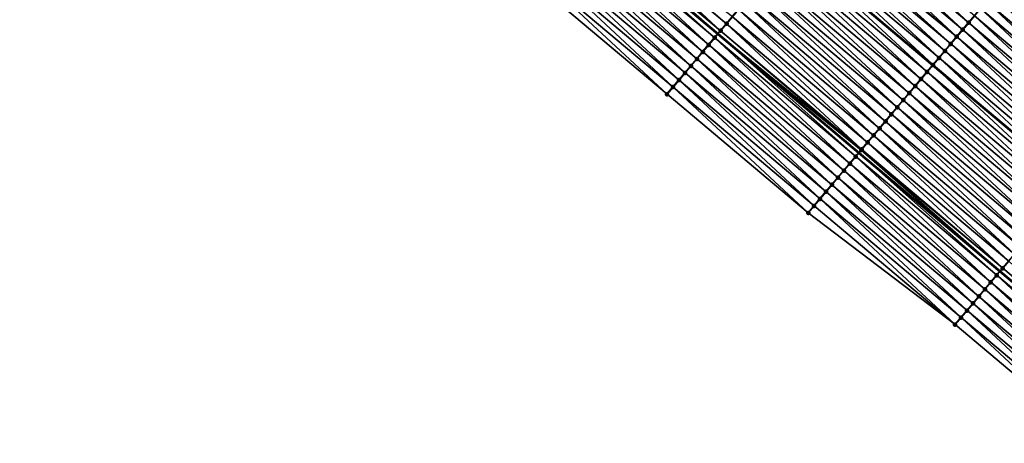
# Model space of a CAD drawing. Header units: feet. Extents: x 2017353 to 2024169, y 808050 to 818690.
# Tile 150 of 256: x 2018379 to 2018485, y 817649 to 817695. Entities that reach past the tile are written whole.
import ezdxf

# ---------------------------------------------------------------- set-up
doc = ezdxf.new("R2010")
doc.units = ezdxf.units.FT
doc.header["$MEASUREMENT"] = 0
for name, color, linetype, lineweight in [('EP_Travel Lane', 172, 'Continuous', 53), ('SB-Road Shots', 141, 'Continuous', 100), ('SB-Road X-Section', 40, 'Continuous', 13), ('STRIPING', 60, 'Continuous', 53)]:
    doc.layers.add(name, color=color, linetype=linetype, lineweight=lineweight)
doc.layers.add('I-77-MM15-17_SB-Surface-BORDER', color=7, linetype='Continuous')
doc.layers.add('I-77-MM15-17_SB-Surface-TIN', color=7, linetype='Continuous')

msp = doc.modelspace()

# ---------------------------------------------------------------- linework, layer by layer
at = {"layer": 'EP_Travel Lane'}
msp.add_polyline3d([(2018271.01, 817848.17, 268.5), (2018286.29, 817835.26, 268.37), (2018301.57, 817822.36, 268.25), (2018316.85, 817809.46, 268.11), (2018332.13, 817796.55, 267.92), (2018347.41, 817783.65, 267.73), (2018362.69, 817770.75, 267.58), (2018377.97, 817757.85, 267.43), (2018393.25, 817744.94, 267.27), (2018408.53, 817732.04, 267.08), (2018423.82, 817719.14, 266.91), (2018439.12, 817706.25, 266.73), (2018454.41, 817693.37, 266.55), (2018469.7, 817680.48, 266.38), (2018485, 817667.59, 266.21), (2018500.29, 817654.71, 266.04)], dxfattribs=at)
at = {"layer": 'I-77-MM15-17_SB-Surface-BORDER', "color": 3, "linetype": 'Continuous', "lineweight": -3}
msp.add_polyline3d([(2018495.43, 817648.94, 265.83), (2018480.13, 817661.82, 266), (2018464.2, 817673.94, 266.15), (2018448.9, 817686.83, 266.31), (2018433.61, 817699.72, 266.49), (2018418.31, 817712.61, 266.67), (2018403.01, 817725.51, 266.83), (2018388.97, 817739.88, 267.08), (2018373.71, 817752.8, 267.25), (2018357.52, 817764.64, 267.37), (2018342.81, 817778.22, 267.54), (2018326.52, 817789.92, 267.66), (2018311.19, 817802.76, 267.84), (2018296.05, 817815.83, 268), (2018281.59, 817829.71, 268.18), (2018266.14, 817842.4, 268.32)], dxfattribs=at)
at = {"layer": 'I-77-MM15-17_SB-Surface-TIN', "color": 128, "linetype": 'Continuous', "lineweight": -3}
for points in [[(2018481.6, 817694.59, 266.76), (2018466.95, 817708.24, 266.95), (2018466.3, 817707.48, 266.93)], [(2018481.6, 817694.59, 266.76), (2018482.24, 817695.35, 266.78), (2018466.95, 817708.24, 266.95)], [(2018454.7, 817693.71, 266.57), (2018440.05, 817707.36, 266.77), (2018439.41, 817706.6, 266.74)], [(2018455.35, 817694.48, 266.58), (2018440.11, 817707.43, 266.77), (2018440.05, 817707.36, 266.77)], [(2018454.7, 817693.71, 266.57), (2018455.35, 817694.48, 266.58), (2018440.05, 817707.36, 266.77)], [(2018455.35, 817694.48, 266.58), (2018455.99, 817695.24, 266.6), (2018440.11, 817707.43, 266.77)], [(2018480.95, 817693.82, 266.74), (2018466.3, 817707.48, 266.93), (2018465.66, 817706.71, 266.91)], [(2018480.95, 817693.82, 266.74), (2018481.6, 817694.59, 266.76), (2018466.3, 817707.48, 266.93)], [(2018454.06, 817692.95, 266.53), (2018439.12, 817706.25, 266.73), (2018438.77, 817705.83, 266.71)], [(2018439.41, 817706.6, 266.74), (2018439.12, 817706.25, 266.73), (2018454.41, 817693.37, 266.55)], [(2018454.06, 817692.95, 266.53), (2018454.41, 817693.37, 266.55), (2018439.12, 817706.25, 266.73)], [(2018454.7, 817693.71, 266.57), (2018439.41, 817706.6, 266.74), (2018454.41, 817693.37, 266.55)], [(2018480.31, 817693.06, 266.72), (2018465.66, 817706.71, 266.91), (2018465.02, 817705.95, 266.9)], [(2018480.31, 817693.06, 266.72), (2018480.95, 817693.82, 266.74), (2018465.66, 817706.71, 266.91)], [(2018452.77, 817691.42, 266.49), (2018438.12, 817705.07, 266.7), (2018437.48, 817704.31, 266.68)], [(2018453.41, 817692.18, 266.51), (2018438.77, 817705.83, 266.71), (2018438.12, 817705.07, 266.7)], [(2018452.77, 817691.42, 266.49), (2018453.41, 817692.18, 266.51), (2018438.12, 817705.07, 266.7)], [(2018453.41, 817692.18, 266.51), (2018454.06, 817692.95, 266.53), (2018438.77, 817705.83, 266.71)], [(2018479.02, 817691.53, 266.68), (2018464.37, 817705.18, 266.87), (2018463.73, 817704.42, 266.85)], [(2018479.66, 817692.29, 266.7), (2018464.82, 817705.72, 266.89), (2018464.37, 817705.18, 266.87)], [(2018479.02, 817691.53, 266.68), (2018479.66, 817692.29, 266.7), (2018464.37, 817705.18, 266.87)], [(2018480.31, 817693.06, 266.72), (2018465.02, 817705.95, 266.9), (2018464.82, 817705.72, 266.89)], [(2018479.66, 817692.29, 266.7), (2018480.31, 817693.06, 266.72), (2018464.82, 817705.72, 266.89)], [(2018452.13, 817690.65, 266.46), (2018437.48, 817704.31, 266.68), (2018436.83, 817703.54, 266.65)], [(2018452.13, 817690.65, 266.46), (2018452.77, 817691.42, 266.49), (2018437.48, 817704.31, 266.68)], [(2018478.38, 817690.77, 266.65), (2018463.73, 817704.42, 266.85), (2018463.08, 817703.65, 266.82)], [(2018478.38, 817690.77, 266.65), (2018479.02, 817691.53, 266.68), (2018463.73, 817704.42, 266.85)], [(2018451.48, 817689.89, 266.43), (2018436.83, 817703.54, 266.65), (2018436.19, 817702.78, 266.62)], [(2018451.48, 817689.89, 266.43), (2018452.13, 817690.65, 266.46), (2018436.83, 817703.54, 266.65)], [(2018462.44, 817702.89, 266.8), (2018462.43, 817702.88, 266.8), (2018477.72, 817689.99, 266.63)], [(2018477.73, 817690, 266.63), (2018463.08, 817703.65, 266.82), (2018462.44, 817702.89, 266.8)], [(2018477.73, 817690, 266.63), (2018462.44, 817702.89, 266.8), (2018477.72, 817689.99, 266.63)], [(2018477.73, 817690, 266.63), (2018478.38, 817690.77, 266.65), (2018463.08, 817703.65, 266.82)], [(2018450.19, 817688.36, 266.37), (2018435.54, 817702.01, 266.59), (2018434.9, 817701.25, 266.55)], [(2018450.84, 817689.13, 266.4), (2018436.19, 817702.78, 266.62), (2018435.54, 817702.01, 266.59)], [(2018450.19, 817688.36, 266.37), (2018450.84, 817689.13, 266.4), (2018435.54, 817702.01, 266.59)], [(2018450.84, 817689.13, 266.4), (2018451.48, 817689.89, 266.43), (2018436.19, 817702.78, 266.62)], [(2018476.44, 817688.47, 266.59), (2018461.79, 817702.12, 266.77), (2018461.15, 817701.36, 266.75)], [(2018477.09, 817689.24, 266.61), (2018462.43, 817702.88, 266.8), (2018461.79, 817702.12, 266.77)], [(2018476.44, 817688.47, 266.59), (2018477.09, 817689.24, 266.61), (2018461.79, 817702.12, 266.77)], [(2018477.09, 817689.24, 266.61), (2018477.72, 817689.99, 266.63), (2018462.43, 817702.88, 266.8)], [(2018449.55, 817687.6, 266.34), (2018434.9, 817701.25, 266.55), (2018434.25, 817700.48, 266.52)], [(2018449.55, 817687.6, 266.34), (2018450.19, 817688.36, 266.37), (2018434.9, 817701.25, 266.55)], [(2018475.8, 817687.71, 266.56), (2018461.15, 817701.36, 266.75), (2018460.5, 817700.59, 266.72)], [(2018475.8, 817687.71, 266.56), (2018476.44, 817688.47, 266.59), (2018461.15, 817701.36, 266.75)], [(2018448.9, 817686.83, 266.31), (2018434.25, 817700.48, 266.52), (2018433.61, 817699.72, 266.49)], [(2018448.9, 817686.83, 266.31), (2018449.55, 817687.6, 266.34), (2018434.25, 817700.48, 266.52)], [(2018474.51, 817686.18, 266.52), (2018459.86, 817699.83, 266.71), (2018459.21, 817699.06, 266.69)], [(2018475.15, 817686.94, 266.54), (2018460.5, 817700.59, 266.72), (2018459.86, 817699.83, 266.71)], [(2018474.51, 817686.18, 266.52), (2018475.15, 817686.94, 266.54), (2018459.86, 817699.83, 266.71)], [(2018475.15, 817686.94, 266.54), (2018475.8, 817687.71, 266.56), (2018460.5, 817700.59, 266.72)], [(2018473.86, 817685.41, 266.51), (2018459.21, 817699.06, 266.69), (2018458.57, 817698.3, 266.67)], [(2018473.86, 817685.41, 266.51), (2018474.51, 817686.18, 266.52), (2018459.21, 817699.06, 266.69)], [(2018500.11, 817685.52, 266.69), (2018485.46, 817699.17, 266.87), (2018484.82, 817698.41, 266.86)], [(2018485.47, 817699.18, 266.87), (2018485.46, 817699.17, 266.87), (2018500.75, 817686.28, 266.7)], [(2018500.11, 817685.52, 266.69), (2018500.75, 817686.28, 266.7), (2018485.46, 817699.17, 266.87)], [(2018473.22, 817684.65, 266.49), (2018458.57, 817698.3, 266.67), (2018457.93, 817697.54, 266.65)], [(2018473.22, 817684.65, 266.49), (2018473.86, 817685.41, 266.51), (2018458.57, 817698.3, 266.67)], [(2018498.83, 817684, 266.65), (2018484.18, 817697.65, 266.84), (2018483.53, 817696.88, 266.82)], [(2018499.47, 817684.76, 266.67), (2018484.82, 817698.41, 266.86), (2018484.18, 817697.65, 266.84)], [(2018498.83, 817684, 266.65), (2018499.47, 817684.76, 266.67), (2018484.18, 817697.65, 266.84)], [(2018499.47, 817684.76, 266.67), (2018500.11, 817685.52, 266.69), (2018484.82, 817698.41, 266.86)], [(2018471.93, 817683.12, 266.45), (2018457.28, 817696.77, 266.63), (2018456.64, 817696.01, 266.62)], [(2018472.58, 817683.88, 266.47), (2018457.93, 817697.54, 266.65), (2018457.28, 817696.77, 266.63)], [(2018471.93, 817683.12, 266.45), (2018472.58, 817683.88, 266.47), (2018457.28, 817696.77, 266.63)], [(2018472.58, 817683.88, 266.47), (2018473.22, 817684.65, 266.49), (2018457.93, 817697.54, 266.65)], [(2018498.18, 817683.23, 266.63), (2018483.53, 817696.88, 266.82), (2018482.89, 817696.12, 266.8)], [(2018498.18, 817683.23, 266.63), (2018498.83, 817684, 266.65), (2018483.53, 817696.88, 266.82)], [(2018471.29, 817682.35, 266.43), (2018456.64, 817696.01, 266.62), (2018455.99, 817695.24, 266.6)], [(2018471.29, 817682.35, 266.43), (2018471.93, 817683.12, 266.45), (2018456.64, 817696.01, 266.62)], [(2018497.54, 817682.47, 266.61), (2018482.89, 817696.12, 266.8), (2018482.24, 817695.35, 266.78)], [(2018497.54, 817682.47, 266.61), (2018498.18, 817683.23, 266.63), (2018482.89, 817696.12, 266.8)], [(2018470, 817680.83, 266.4), (2018455.35, 817694.48, 266.58), (2018454.7, 817693.71, 266.57)], [(2018470.64, 817681.59, 266.41), (2018455.99, 817695.24, 266.6), (2018455.35, 817694.48, 266.58)], [(2018470, 817680.83, 266.4), (2018470.64, 817681.59, 266.41), (2018455.35, 817694.48, 266.58)], [(2018470.64, 817681.59, 266.41), (2018471.29, 817682.35, 266.43), (2018455.99, 817695.24, 266.6)], [(2018496.25, 817680.94, 266.57), (2018481.6, 817694.59, 266.76), (2018480.95, 817693.82, 266.74)], [(2018496.89, 817681.7, 266.59), (2018482.24, 817695.35, 266.78), (2018481.6, 817694.59, 266.76)], [(2018496.25, 817680.94, 266.57), (2018496.89, 817681.7, 266.59), (2018481.6, 817694.59, 266.76)], [(2018496.89, 817681.7, 266.59), (2018497.54, 817682.47, 266.61), (2018482.24, 817695.35, 266.78)], [(2018469.35, 817680.06, 266.37), (2018454.41, 817693.37, 266.55), (2018454.06, 817692.95, 266.53)], [(2018469.95, 817680.77, 266.39), (2018454.7, 817693.71, 266.57), (2018454.41, 817693.37, 266.55)], [(2018469.35, 817680.06, 266.37), (2018469.7, 817680.48, 266.38), (2018454.41, 817693.37, 266.55)], [(2018469.95, 817680.77, 266.39), (2018454.41, 817693.37, 266.55), (2018469.7, 817680.48, 266.38)], [(2018469.95, 817680.77, 266.39), (2018470, 817680.83, 266.4), (2018454.7, 817693.71, 266.57)], [(2018495.6, 817680.17, 266.55), (2018480.95, 817693.82, 266.74), (2018480.31, 817693.06, 266.72)], [(2018495.6, 817680.17, 266.55), (2018496.25, 817680.94, 266.57), (2018480.95, 817693.82, 266.74)], [(2018468.71, 817679.3, 266.33), (2018454.06, 817692.95, 266.53), (2018453.41, 817692.18, 266.51)], [(2018468.71, 817679.3, 266.33), (2018469.35, 817680.06, 266.37), (2018454.06, 817692.95, 266.53)], [(2018494.31, 817678.64, 266.5), (2018479.66, 817692.29, 266.7), (2018479.02, 817691.53, 266.68)], [(2018494.96, 817679.41, 266.53), (2018480.31, 817693.06, 266.72), (2018479.66, 817692.29, 266.7)], [(2018494.31, 817678.64, 266.5), (2018494.96, 817679.41, 266.53), (2018479.66, 817692.29, 266.7)], [(2018494.96, 817679.41, 266.53), (2018495.6, 817680.17, 266.55), (2018480.31, 817693.06, 266.72)], [(2018467.42, 817677.77, 266.29), (2018452.77, 817691.42, 266.49), (2018452.13, 817690.65, 266.46)], [(2018468.06, 817678.53, 266.32), (2018453.41, 817692.18, 266.51), (2018452.77, 817691.42, 266.49)], [(2018467.42, 817677.77, 266.29), (2018468.06, 817678.53, 266.32), (2018452.77, 817691.42, 266.49)], [(2018468.06, 817678.53, 266.32), (2018468.71, 817679.3, 266.33), (2018453.41, 817692.18, 266.51)], [(2018493.67, 817677.88, 266.48), (2018479.02, 817691.53, 266.68), (2018478.38, 817690.77, 266.65)], [(2018493.67, 817677.88, 266.48), (2018494.31, 817678.64, 266.5), (2018479.02, 817691.53, 266.68)], [(2018466.77, 817677, 266.26), (2018452.13, 817690.65, 266.46), (2018451.48, 817689.89, 266.43)], [(2018466.77, 817677, 266.26), (2018467.42, 817677.77, 266.29), (2018452.13, 817690.65, 266.46)], [(2018493.02, 817677.11, 266.46), (2018478.38, 817690.77, 266.65), (2018477.73, 817690, 266.63)], [(2018493.02, 817677.11, 266.46), (2018493.67, 817677.88, 266.48), (2018478.38, 817690.77, 266.65)], [(2018465.49, 817675.47, 266.2), (2018450.84, 817689.13, 266.4), (2018450.19, 817688.36, 266.37)], [(2018466.13, 817676.24, 266.23), (2018451.48, 817689.89, 266.43), (2018450.84, 817689.13, 266.4)], [(2018465.49, 817675.47, 266.2), (2018466.13, 817676.24, 266.23), (2018450.84, 817689.13, 266.4)], [(2018466.13, 817676.24, 266.23), (2018466.77, 817677, 266.26), (2018451.48, 817689.89, 266.43)], [(2018491.74, 817675.58, 266.42), (2018477.09, 817689.24, 266.61), (2018476.44, 817688.47, 266.59)], [(2018492.38, 817676.35, 266.44), (2018477.72, 817689.99, 266.63), (2018477.09, 817689.24, 266.61)], [(2018491.74, 817675.58, 266.42), (2018492.38, 817676.35, 266.44), (2018477.09, 817689.24, 266.61)], [(2018477.73, 817690, 266.63), (2018477.72, 817689.99, 266.63), (2018493.02, 817677.1, 266.46)], [(2018492.38, 817676.35, 266.44), (2018493.02, 817677.1, 266.46), (2018477.72, 817689.99, 266.63)], [(2018493.02, 817677.11, 266.46), (2018477.73, 817690, 266.63), (2018493.02, 817677.1, 266.46)], [(2018464.84, 817674.71, 266.17), (2018450.19, 817688.36, 266.37), (2018449.55, 817687.6, 266.34)], [(2018464.84, 817674.71, 266.17), (2018465.49, 817675.47, 266.2), (2018450.19, 817688.36, 266.37)], [(2018491.09, 817674.82, 266.4), (2018476.44, 817688.47, 266.59), (2018475.8, 817687.71, 266.56)], [(2018491.09, 817674.82, 266.4), (2018491.74, 817675.58, 266.42), (2018476.44, 817688.47, 266.59)], [(2018464.2, 817673.94, 266.15), (2018449.55, 817687.6, 266.34), (2018448.9, 817686.83, 266.31)], [(2018464.2, 817673.94, 266.15), (2018464.84, 817674.71, 266.17), (2018449.55, 817687.6, 266.34)], [(2018489.8, 817673.29, 266.36), (2018475.15, 817686.94, 266.54), (2018474.51, 817686.18, 266.52)], [(2018490.45, 817674.06, 266.38), (2018475.8, 817687.71, 266.56), (2018475.15, 817686.94, 266.54)], [(2018489.8, 817673.29, 266.36), (2018490.45, 817674.06, 266.38), (2018475.15, 817686.94, 266.54)], [(2018490.45, 817674.06, 266.38), (2018491.09, 817674.82, 266.4), (2018475.8, 817687.71, 266.56)], [(2018489.16, 817672.53, 266.34), (2018474.51, 817686.18, 266.52), (2018473.86, 817685.41, 266.51)], [(2018489.16, 817672.53, 266.34), (2018489.8, 817673.29, 266.36), (2018474.51, 817686.18, 266.52)], [(2018488.51, 817671.76, 266.32), (2018473.86, 817685.41, 266.51), (2018473.22, 817684.65, 266.49)], [(2018488.51, 817671.76, 266.32), (2018489.16, 817672.53, 266.34), (2018473.86, 817685.41, 266.51)], [(2018487.22, 817670.23, 266.28), (2018472.58, 817683.88, 266.47), (2018471.93, 817683.12, 266.45)], [(2018487.87, 817671, 266.31), (2018473.22, 817684.65, 266.49), (2018472.58, 817683.88, 266.47)], [(2018487.22, 817670.23, 266.28), (2018487.87, 817671, 266.31), (2018472.58, 817683.88, 266.47)], [(2018487.87, 817671, 266.31), (2018488.51, 817671.76, 266.32), (2018473.22, 817684.65, 266.49)], [(2018486.58, 817669.47, 266.27), (2018471.93, 817683.12, 266.45), (2018471.29, 817682.35, 266.43)], [(2018486.58, 817669.47, 266.27), (2018487.22, 817670.23, 266.28), (2018471.93, 817683.12, 266.45)], [(2018485.29, 817667.94, 266.22), (2018470.64, 817681.59, 266.41), (2018470, 817680.83, 266.4)], [(2018485.94, 817668.71, 266.25), (2018471.29, 817682.35, 266.43), (2018470.64, 817681.59, 266.41)], [(2018485.29, 817667.94, 266.22), (2018485.94, 817668.7, 266.25), (2018470.64, 817681.59, 266.41)], [(2018485.94, 817668.7, 266.25), (2018485.94, 817668.71, 266.25), (2018470.64, 817681.59, 266.41)], [(2018485.94, 817668.71, 266.25), (2018486.58, 817669.47, 266.27), (2018471.29, 817682.35, 266.43)], [(2018484.65, 817667.17, 266.19), (2018469.7, 817680.48, 266.38), (2018469.35, 817680.06, 266.37)], [(2018469.95, 817680.77, 266.39), (2018469.7, 817680.48, 266.38), (2018485, 817667.59, 266.21)], [(2018484.65, 817667.17, 266.19), (2018485, 817667.59, 266.21), (2018469.7, 817680.48, 266.38)], [(2018485.29, 817667.94, 266.22), (2018470, 817680.83, 266.4), (2018469.95, 817680.77, 266.39)], [(2018485.29, 817667.94, 266.22), (2018469.95, 817680.77, 266.39), (2018485, 817667.59, 266.21)], [(2018484, 817666.41, 266.16), (2018469.35, 817680.06, 266.37), (2018468.71, 817679.3, 266.33)], [(2018484, 817666.41, 266.16), (2018484.65, 817667.17, 266.19), (2018469.35, 817680.06, 266.37)], [(2018482.71, 817664.88, 266.11), (2018468.06, 817678.53, 266.32), (2018467.42, 817677.77, 266.29)], [(2018483.36, 817665.65, 266.13), (2018468.71, 817679.3, 266.33), (2018468.06, 817678.53, 266.32)], [(2018482.71, 817664.88, 266.11), (2018483.36, 817665.65, 266.13), (2018468.06, 817678.53, 266.32)], [(2018483.36, 817665.65, 266.13), (2018484, 817666.41, 266.16), (2018468.71, 817679.3, 266.33)], [(2018482.07, 817664.12, 266.08), (2018467.42, 817677.77, 266.29), (2018466.77, 817677, 266.26)], [(2018482.07, 817664.12, 266.08), (2018482.71, 817664.88, 266.11), (2018467.42, 817677.77, 266.29)], [(2018480.78, 817662.59, 266.02), (2018466.13, 817676.24, 266.23), (2018465.49, 817675.47, 266.2)], [(2018481.42, 817663.35, 266.05), (2018466.77, 817677, 266.26), (2018466.13, 817676.24, 266.23)], [(2018480.78, 817662.59, 266.02), (2018481.42, 817663.35, 266.05), (2018466.13, 817676.24, 266.23)], [(2018481.42, 817663.35, 266.05), (2018482.07, 817664.12, 266.08), (2018466.77, 817677, 266.26)], [(2018464.84, 817674.71, 266.17), (2018480.13, 817661.82, 266), (2018465.49, 817675.47, 266.2)], [(2018480.78, 817662.59, 266.02), (2018465.49, 817675.47, 266.2), (2018480.13, 817661.82, 266)], [(2018464.2, 817673.94, 266.15), (2018480.13, 817661.82, 266), (2018464.84, 817674.71, 266.17)], [(2018485.29, 817667.94, 266.22), (2018485, 817667.59, 266.21), (2018500.29, 817654.71, 266.04)], [(2018500.58, 817655.05, 266.06), (2018485.94, 817668.7, 266.25), (2018485.29, 817667.94, 266.22)], [(2018500.58, 817655.05, 266.06), (2018485.29, 817667.94, 266.22), (2018500.29, 817654.71, 266.04)], [(2018499.3, 817653.52, 266), (2018484.65, 817667.17, 266.19), (2018484, 817666.41, 266.16)], [(2018499.94, 817654.29, 266.02), (2018485, 817667.59, 266.21), (2018484.65, 817667.17, 266.19)], [(2018499.3, 817653.52, 266), (2018499.94, 817654.29, 266.02), (2018484.65, 817667.17, 266.19)], [(2018499.94, 817654.29, 266.02), (2018500.29, 817654.71, 266.04), (2018485, 817667.59, 266.21)], [(2018498.01, 817651.99, 265.95), (2018483.36, 817665.65, 266.13), (2018482.71, 817664.88, 266.11)], [(2018498.65, 817652.76, 265.96), (2018484, 817666.41, 266.16), (2018483.36, 817665.65, 266.13)], [(2018498.01, 817651.99, 265.95), (2018498.65, 817652.76, 265.96), (2018483.36, 817665.65, 266.13)], [(2018498.65, 817652.76, 265.96), (2018499.3, 817653.52, 266), (2018484, 817666.41, 266.16)], [(2018497.36, 817651.23, 265.91), (2018482.71, 817664.88, 266.11), (2018482.07, 817664.12, 266.08)], [(2018497.36, 817651.23, 265.91), (2018498.01, 817651.99, 265.95), (2018482.71, 817664.88, 266.11)], [(2018496.72, 817650.46, 265.89), (2018482.07, 817664.12, 266.08), (2018481.42, 817663.35, 266.05)], [(2018496.72, 817650.46, 265.89), (2018497.36, 817651.23, 265.91), (2018482.07, 817664.12, 266.08)], [(2018495.43, 817648.94, 265.83), (2018480.78, 817662.59, 266.02), (2018480.13, 817661.82, 266)], [(2018496.07, 817649.7, 265.86), (2018481.42, 817663.35, 266.05), (2018480.78, 817662.59, 266.02)], [(2018496.07, 817649.7, 265.86), (2018480.78, 817662.59, 266.02), (2018495.43, 817648.94, 265.83)], [(2018496.07, 817649.7, 265.86), (2018496.72, 817650.46, 265.89), (2018481.42, 817663.35, 266.05)]]:
    msp.add_3dface(points, dxfattribs=at)
at = {"layer": 'SB-Road Shots', "lineweight": 100}
for p in [(2018455.35, 817694.48, 266.58), (2018481.6, 817694.59, 266.76), (2018454.7, 817693.71, 266.57), (2018480.95, 817693.82, 266.74), (2018454.06, 817692.95, 266.53), (2018479.66, 817692.29, 266.7), (2018480.31, 817693.06, 266.72), (2018452.77, 817691.42, 266.49), (2018453.41, 817692.18, 266.51), (2018479.02, 817691.53, 266.68), (2018452.13, 817690.65, 266.46), (2018478.38, 817690.77, 266.65), (2018450.84, 817689.13, 266.4), (2018451.48, 817689.89, 266.43), (2018477.09, 817689.24, 266.61), (2018477.73, 817690, 266.63), (2018450.19, 817688.36, 266.37), (2018476.44, 817688.47, 266.59), (2018449.55, 817687.6, 266.34), (2018475.15, 817686.94, 266.54), (2018475.8, 817687.71, 266.56), (2018448.9, 817686.83, 266.31), (2018474.51, 817686.18, 266.52), (2018473.86, 817685.41, 266.51), (2018472.58, 817683.88, 266.47), (2018473.22, 817684.65, 266.49), (2018471.93, 817683.12, 266.45), (2018470.64, 817681.59, 266.41), (2018471.29, 817682.35, 266.43), (2018469.95, 817680.77, 266.39), (2018470, 817680.83, 266.4), (2018469.35, 817680.06, 266.37), (2018468.06, 817678.53, 266.32), (2018468.71, 817679.3, 266.33), (2018467.42, 817677.77, 266.29), (2018466.13, 817676.24, 266.23), (2018466.77, 817677, 266.26), (2018465.49, 817675.47, 266.2), (2018464.84, 817674.71, 266.17), (2018464.2, 817673.94, 266.15), (2018485.29, 817667.94, 266.22), (2018484.65, 817667.17, 266.19), (2018483.36, 817665.65, 266.13), (2018484, 817666.41, 266.16), (2018482.71, 817664.88, 266.11), (2018482.07, 817664.12, 266.08), (2018480.78, 817662.59, 266.02), (2018481.42, 817663.35, 266.05), (2018480.13, 817661.82, 266)]:
    msp.add_point(p, dxfattribs=at)
at = {"layer": 'SB-Road X-Section', "extrusion": (-0.764687, 0.64434, 0.008892), "flags": 128}
for points, elevation in [([(-1925953.69, 9306.74), (-1925952.69, 9306.74), (-1925951.69, 9306.76), (-1925951.37, 9306.76), (-1925950.69, 9306.75), (-1925949.69, 9306.73), (-1925948.69, 9306.71), (-1925947.69, 9306.69), (-1925946.69, 9306.67), (-1925945.69, 9306.65), (-1925944.69, 9306.63), (-1925943.69, 9306.61), (-1925943.39, 9306.61), (-1925942.69, 9306.59), (-1925941.69, 9306.57), (-1925940.69, 9306.54), (-1925939.69, 9306.51), (-1925938.69, 9306.49), (-1925937.69, 9306.47), (-1925936.69, 9306.44), (-1925935.69, 9306.42), (-1925934.69, 9306.4), (-1925933.69, 9306.39), (-1925932.69, 9306.37), (-1925931.69, 9306.35), (-1925930.69, 9306.33), (-1925929.69, 9306.32), (-1925928.69, 9306.3), (-1925927.69, 9306.28), (-1925926.69, 9306.25), (-1925925.69, 9306.23), (-1925924.69, 9306.21), (-1925923.69, 9306.18), (-1925922.69, 9306.15), (-1925921.69, 9306.12), (-1925920.69, 9306.08), (-1925919.69, 9306.06), (-1925918.69, 9306.03)], -1016611.23), ([(-1925954.27, 9306.77), (-1925953.69, 9306.76), (-1925952.69, 9306.76), (-1925951.69, 9306.77), (-1925950.69, 9306.76), (-1925949.69, 9306.74), (-1925948.69, 9306.72), (-1925947.69, 9306.7), (-1925946.69, 9306.68), (-1925945.69, 9306.66), (-1925944.69, 9306.64), (-1925943.69, 9306.62), (-1925942.69, 9306.6), (-1925941.69, 9306.58), (-1925940.69, 9306.55), (-1925939.69, 9306.53), (-1925938.69, 9306.51), (-1925937.69, 9306.49), (-1925936.69, 9306.46), (-1925935.69, 9306.44), (-1925934.69, 9306.42), (-1925933.69, 9306.41), (-1925932.69, 9306.39), (-1925931.69, 9306.37), (-1925930.69, 9306.35), (-1925929.69, 9306.33), (-1925928.69, 9306.31), (-1925927.69, 9306.29), (-1925927.61, 9306.29), (-1925926.69, 9306.27), (-1925925.69, 9306.23), (-1925924.69, 9306.22), (-1925923.69, 9306.19), (-1925922.69, 9306.16), (-1925921.69, 9306.13), (-1925920.69, 9306.1), (-1925919.69, 9306.07), (-1925918.69, 9306.05)], -1016631.24), ([(-1925954.28, 9306.78), (-1925953.68, 9306.77), (-1925952.68, 9306.76), (-1925951.68, 9306.78), (-1925950.68, 9306.77), (-1925949.68, 9306.75), (-1925948.68, 9306.73), (-1925947.68, 9306.7), (-1925946.68, 9306.68), (-1925945.68, 9306.66), (-1925944.68, 9306.64), (-1925943.68, 9306.62), (-1925942.68, 9306.6), (-1925941.68, 9306.58), (-1925940.68, 9306.56), (-1925939.68, 9306.54), (-1925938.68, 9306.52), (-1925937.68, 9306.5), (-1925936.68, 9306.47), (-1925935.68, 9306.45), (-1925934.68, 9306.44), (-1925933.68, 9306.42), (-1925932.68, 9306.4), (-1925931.68, 9306.38), (-1925930.68, 9306.36), (-1925929.68, 9306.34), (-1925928.69, 9306.32), (-1925928.68, 9306.32), (-1925927.68, 9306.3), (-1925926.68, 9306.26), (-1925925.68, 9306.24), (-1925924.68, 9306.21), (-1925923.68, 9306.18), (-1925922.68, 9306.15), (-1925921.68, 9306.13), (-1925920.68, 9306.1), (-1925919.68, 9306.07)], -1016651.24)]:
    msp.add_lwpolyline(points, dxfattribs=dict(at, elevation=elevation))
at = {"layer": 'STRIPING'}
msp.add_polyline3d([(2018294.31, 817844.77, 268.64), (2018309.59, 817831.86, 268.5), (2018324.87, 817818.96, 268.35), (2018340.15, 817806.06, 268.17), (2018355.44, 817793.16, 268.01), (2018370.72, 817780.25, 267.85), (2018386, 817767.35, 267.69), (2018401.28, 817754.45, 267.53), (2018416.56, 817741.54, 267.35), (2018431.84, 817728.65, 267.16), (2018447.14, 817715.77, 266.98), (2018462.43, 817702.88, 266.8), (2018477.72, 817689.99, 266.63), (2018493.02, 817677.1, 266.46)], dxfattribs=at)

doc.saveas('drawing.dxf')
